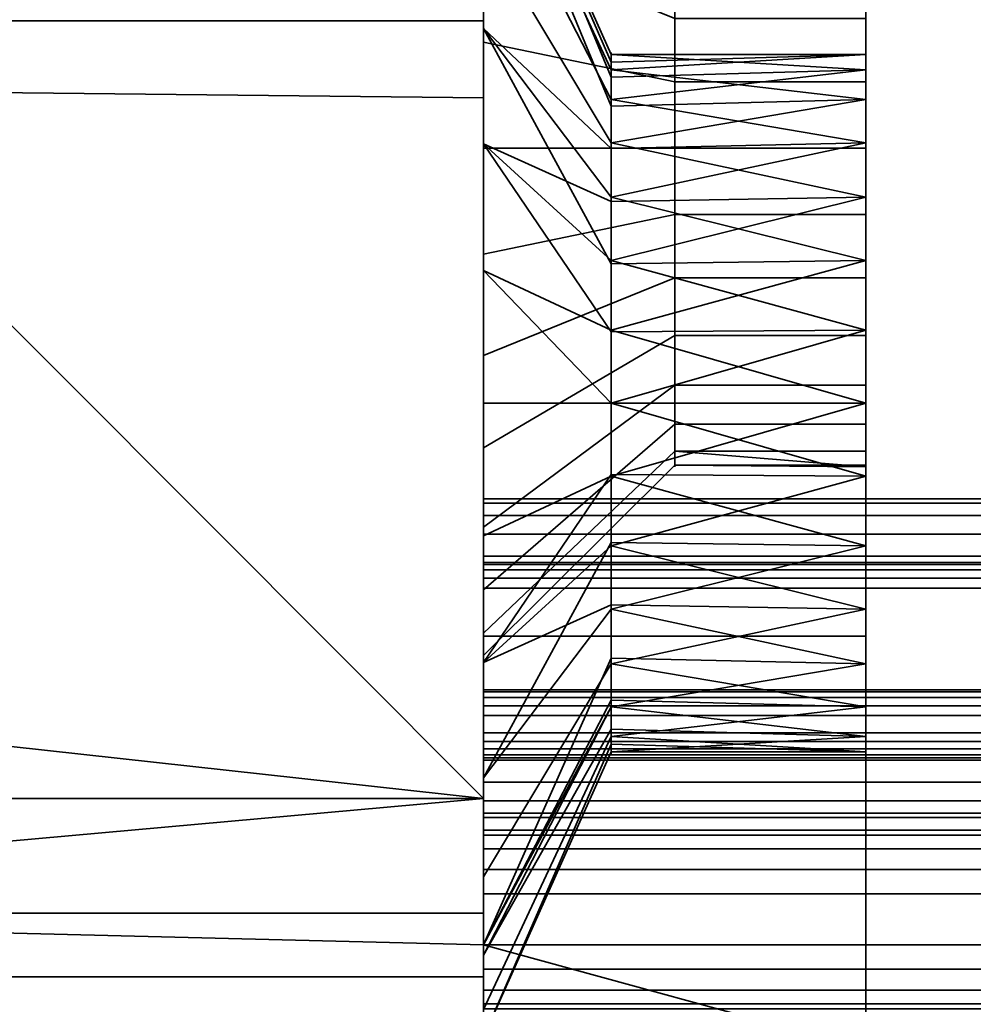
# Model space of a CAD drawing. Header units: millimetres. Extents: x -490 to 6690, y -115 to 152.
# Tile 31 of 256: x -313 to -305, y -22 to -14. Entities that reach past the tile are written whole.
import ezdxf

# ---------------------------------------------------------------- set-up
doc = ezdxf.new("R2010")
doc.units = ezdxf.units.MM
doc.layers.add('151', color=253, linetype='Continuous')

# ---------------------------------------------------------------- blocks, each defined once
blk = doc.blocks.new('UG_SURFACE_036')
at = {"layer": '151', "color": 252, "linetype": 'Continuous', "lineweight": 35}
for points in [[(308.5, -19.25, 8.3), (-309, -19.25, 8.3), (-309, -12.25, 8.3), (308.5, -12.25, 8.3)], [(308.5, -12.25, 9.3), (-309, -12.25, 9.3), (-309, -19.25, 9.3), (308.5, -19.25, 9.3)], [(-309, -19.25, 9.3), (-309, -12.25, 9.3), (-309, -12.25, 8.3), (-309, -19.25, 8.3)], [(308.5, -18.2652, 6.4235), (-309, -18.2652, 6.4235), (-309, -18.25, 6.5), (308.5, -18.25, 6.5)], [(308.5, -18.25, 6.5), (-309, -18.25, 6.5), (-309, -18.25, 6.6), (308.5, -18.25, 6.6)], [(308.5, -18.25, 6.6), (-309, -18.25, 6.6), (-309, -18.2652, 6.6765), (308.5, -18.2652, 6.6765)], [(-309, -18.45, 6.3), (-309, -18.25, 6.5), (-309, -18.2652, 6.4235)], [(-309, -18.45, 6.3), (-309, -18.25, 6.6), (-309, -18.25, 6.5)], [(-309, -18.25, 6.6), (-309, -18.45, 6.8), (-309, -18.3735, 6.7848)], [(-309, -18.25, 6.6), (-309, -19.8, 6.3), (-309, -19.25, 6.8), (-309, -18.45, 6.8)], [(-309, -18.3735, 6.7848), (-309, -18.3086, 6.7414), (-309, -18.2652, 6.6765), (-309, -18.25, 6.6)], [(-309, -18.45, 6.3), (-309, -19.8, 6.3), (-309, -18.25, 6.6)], [(308.5, -18.3086, 6.3586), (-309, -18.3086, 6.3586), (-309, -18.2652, 6.4235), (308.5, -18.2652, 6.4235)], [(308.5, -18.2652, 6.6765), (-309, -18.2652, 6.6765), (-309, -18.3086, 6.7414), (308.5, -18.3086, 6.7414)], [(-309, -18.2652, 6.4235), (-309, -18.3086, 6.3586), (-309, -18.3735, 6.3152), (-309, -18.45, 6.3)], [(308.5, -18.3735, 6.3152), (-309, -18.3735, 6.3152), (-309, -18.3086, 6.3586), (308.5, -18.3086, 6.3586)], [(308.5, -18.3086, 6.7414), (-309, -18.3086, 6.7414), (-309, -18.3735, 6.7848), (308.5, -18.3735, 6.7848)], [(308.5, -18.45, 6.3), (-309, -18.45, 6.3), (-309, -18.3735, 6.3152), (308.5, -18.3735, 6.3152)], [(308.5, -18.3735, 6.7848), (-309, -18.3735, 6.7848), (-309, -18.45, 6.8), (308.5, -18.45, 6.8)], [(308.5, -19.8, 6.3), (-309, -19.8, 6.3), (-309, -18.45, 6.3), (308.5, -18.45, 6.3)], [(308.5, -18.45, 6.8), (-309, -18.45, 6.8), (-309, -19.25, 6.8), (308.5, -19.25, 6.8)], [(308.5, -19.25, 6.8), (-309, -19.25, 6.8), (-309, -19.25, 8.3), (308.5, -19.25, 8.3)], [(308.5, -19.25, 9.3), (-309, -19.25, 9.3), (-309, -19.25, 19.1), (308.5, -19.25, 19.1)], [(308.5, -19.25, 19.1), (-309, -19.25, 19.1), (-309, -19.2652, 19.1765), (308.5, -19.2652, 19.1765)], [(-309, -19.25, 8.3), (-309, -19.25, 6.8), (-309, -19.8, 6.3), (-309, -19.9722, 6.3343)], [(-309, -19.9722, 6.3343), (-309, -20.1182, 6.4318), (-309, -19.25, 8.3)], [(-309, -20.25, 6.75), (-309, -19.25, 9.3), (-309, -19.25, 8.3)], [(-309, -19.25, 19.1), (-309, -19.7822, 19.1392), (-309, -19.7575, 19.203), (-309, -19.7128, 19.2547)], [(-309, -19.25, 19.1), (-309, -19.586, 19.3), (-309, -19.45, 19.3)], [(-309, -19.7128, 19.2547), (-309, -19.6534, 19.2883), (-309, -19.25, 19.1)], [(-309, -19.6534, 19.2883), (-309, -19.586, 19.3), (-309, -19.25, 19.1)], [(-309, -19.25, 19.1), (-309, -19.25, 9.3), (-309, -20.25, 6.75), (-309, -20.25, 16.8)], [(-309, -20.1182, 6.4318), (-309, -20.2157, 6.5778), (-309, -20.25, 6.75), (-309, -19.25, 8.3)], [(-309, -20.25, 16.8), (-309, -19.7822, 19.1392), (-309, -19.25, 19.1)], [(-309, -19.2652, 19.1765), (-309, -19.25, 19.1), (-309, -19.45, 19.3)], [(308.5, -19.2652, 19.1765), (-309, -19.2652, 19.1765), (-309, -19.3086, 19.2414), (308.5, -19.3086, 19.2414)], [(-309, -19.45, 19.3), (-309, -19.3735, 19.2848), (-309, -19.3086, 19.2414), (-309, -19.2652, 19.1765)], [(308.5, -19.3086, 19.2414), (-309, -19.3086, 19.2414), (-309, -19.3735, 19.2848), (308.5, -19.3735, 19.2848)], [(308.5, -19.3735, 19.2848), (-309, -19.3735, 19.2848), (-309, -19.45, 19.3), (308.5, -19.45, 19.3)], [(308.5, -19.45, 19.3), (-309, -19.45, 19.3), (-309, -19.586, 19.3), (308.5, -19.586, 19.3)], [(308.5, -19.586, 19.3), (-309, -19.586, 19.3), (-309, -19.6534, 19.2883), (308.5, -19.6534, 19.2883)], [(308.5, -19.6534, 19.2883), (-309, -19.6534, 19.2883), (-309, -19.7128, 19.2547), (308.5, -19.7128, 19.2547)], [(308.5, -19.7128, 19.2547), (-309, -19.7128, 19.2547), (-309, -19.7575, 19.203), (308.5, -19.7575, 19.203)], [(308.5, -19.7575, 19.203), (-309, -19.7575, 19.203), (-309, -19.7822, 19.1392), (308.5, -19.7822, 19.1392)], [(308.5, -19.7822, 19.1392), (-309, -19.7822, 19.1392), (-309, -20.25, 16.8), (308.5, -20.25, 16.8)], [(308.5, -19.9722, 6.3343), (-309, -19.9722, 6.3343), (-309, -19.8, 6.3), (308.5, -19.8, 6.3)], [(308.5, -20.1182, 6.4318), (-309, -20.1182, 6.4318), (-309, -19.9722, 6.3343), (308.5, -19.9722, 6.3343)], [(308.5, -20.2157, 6.5778), (-309, -20.2157, 6.5778), (-309, -20.1182, 6.4318), (308.5, -20.1182, 6.4318)], [(308.5, -20.25, 6.75), (-309, -20.25, 6.75), (-309, -20.2157, 6.5778), (308.5, -20.2157, 6.5778)], [(308.5, -20.25, 16.8), (-309, -20.25, 16.8), (-309, -20.25, 6.75), (308.5, -20.25, 6.75)]]:
    blk.add_3dface(points, dxfattribs=at)
blk = doc.blocks.new('UG_SURFACE_037')
at = {"layer": '151', "color": 252, "linetype": 'Continuous', "lineweight": 35}
for points in [[(-309, -21.25, 30.5), (-309, -10.25, 30.5), (-309, -11.15, 29.1), (-309, -20.35, 29.1)], [(308.5, -10.25, 30.5), (-309, -10.25, 30.5), (-309, -21.25, 30.5), (308.5, -21.25, 30.5)], [(308.5, -20.35, 29.1), (-309, -20.35, 29.1), (-309, -11.15, 29.1), (308.5, -11.15, 29.1)], [(308.5, -17.7843, 19.5778), (-309, -17.7843, 19.5778), (-309, -17.75, 19.75), (308.5, -17.75, 19.75)], [(308.5, -17.75, 19.75), (-309, -17.75, 19.75), (-309, -17.75, 19.85), (308.5, -17.75, 19.85)], [(308.5, -17.75, 19.85), (-309, -17.75, 19.85), (-309, -17.7843, 20.0222), (308.5, -17.7843, 20.0222)], [(-309, -18.2, 19.3), (-309, -17.75, 19.75), (-309, -17.7843, 19.5778), (-309, -17.8818, 19.4318)], [(-309, -18.2, 19.3), (-309, -17.75, 19.85), (-309, -17.75, 19.75)], [(-309, -17.8818, 20.1682), (-309, -17.7843, 20.0222), (-309, -17.75, 19.85), (-309, -18.2, 19.3)], [(308.5, -17.8818, 19.4318), (-309, -17.8818, 19.4318), (-309, -17.7843, 19.5778), (308.5, -17.7843, 19.5778)], [(308.5, -17.7843, 20.0222), (-309, -17.7843, 20.0222), (-309, -17.8818, 20.1682), (308.5, -17.8818, 20.1682)], [(308.5, -18.0278, 19.3343), (-309, -18.0278, 19.3343), (-309, -17.8818, 19.4318), (308.5, -17.8818, 19.4318)], [(308.5, -17.8818, 20.1682), (-309, -17.8818, 20.1682), (-309, -18.0278, 20.2657), (308.5, -18.0278, 20.2657)], [(-309, -18.2, 19.3), (-309, -18.2, 20.3), (-309, -18.0278, 20.2657), (-309, -17.8818, 20.1682)], [(-309, -17.8818, 19.4318), (-309, -18.0278, 19.3343), (-309, -18.2, 19.3)], [(308.5, -18.2, 19.3), (-309, -18.2, 19.3), (-309, -18.0278, 19.3343), (308.5, -18.0278, 19.3343)], [(308.5, -18.0278, 20.2657), (-309, -18.0278, 20.2657), (-309, -18.2, 20.3), (308.5, -18.2, 20.3)], [(308.5, -20.35, 19.3), (-309, -20.35, 19.3), (-309, -18.2, 19.3), (308.5, -18.2, 19.3)], [(308.5, -18.2, 20.3), (-309, -18.2, 20.3), (-309, -20.35, 20.3), (308.5, -20.35, 20.3)], [(-309, -18.2, 19.3), (-309, -20.35, 19.3), (-309, -20.35, 20.3), (-309, -18.2, 20.3)], [(308.5, -20.3881, 0.8087), (-309, -20.3881, 0.8087), (-309, -20.35, 1), (308.5, -20.35, 1)], [(308.5, -20.35, 1), (-309, -20.35, 1), (-309, -20.35, 19.3), (308.5, -20.35, 19.3)], [(308.5, -20.35, 20.3), (-309, -20.35, 20.3), (-309, -20.35, 29.1), (308.5, -20.35, 29.1)], [(-309, -20.35, 1), (-309, -20.3881, 0.8087), (-309, -20.4964, 0.6464)], [(-309, -20.35, 19.3), (-309, -20.85, 0.5), (-309, -21.25, 0.5)], [(-309, -20.85, 0.5), (-309, -20.35, 19.3), (-309, -20.35, 1)], [(-309, -20.35, 29.1), (-309, -20.35, 20.3), (-309, -21.75, 30)], [(-309, -20.4964, 0.6464), (-309, -20.6587, 0.5381), (-309, -20.85, 0.5), (-309, -20.35, 1)], [(-309, -21.75, 30), (-309, -21.7119, 30.1913), (-309, -21.6036, 30.3536), (-309, -20.35, 29.1)], [(-309, -21.75, 1), (-309, -21.75, 30), (-309, -20.35, 19.3)], [(-309, -20.35, 20.3), (-309, -20.35, 19.3), (-309, -21.75, 30)], [(-309, -20.35, 29.1), (-309, -21.6036, 30.3536), (-309, -21.4413, 30.4619), (-309, -21.25, 30.5)], [(-309, -21.75, 1), (-309, -20.35, 19.3), (-309, -21.25, 0.5)], [(308.5, -20.4964, 0.6464), (-309, -20.4964, 0.6464), (-309, -20.3881, 0.8087), (308.5, -20.3881, 0.8087)], [(308.5, -20.6587, 0.5381), (-309, -20.6587, 0.5381), (-309, -20.4964, 0.6464), (308.5, -20.4964, 0.6464)], [(308.5, -20.85, 0.5), (-309, -20.85, 0.5), (-309, -20.6587, 0.5381), (308.5, -20.6587, 0.5381)], [(308.5, -21.25, 0.5), (-309, -21.25, 0.5), (-309, -20.85, 0.5), (308.5, -20.85, 0.5)], [(308.5, -21.4413, 0.5381), (-309, -21.4413, 0.5381), (-309, -21.25, 0.5), (308.5, -21.25, 0.5)], [(-309, -21.25, 0.5), (-309, -21.4413, 0.5381), (-309, -21.6036, 0.6464), (-309, -21.7119, 0.8087)], [(-309, -21.7119, 0.8087), (-309, -21.75, 1), (-309, -21.25, 0.5)], [(308.5, -21.25, 30.5), (-309, -21.25, 30.5), (-309, -21.4413, 30.4619), (308.5, -21.4413, 30.4619)], [(308.5, -21.6036, 0.6464), (-309, -21.6036, 0.6464), (-309, -21.4413, 0.5381), (308.5, -21.4413, 0.5381)], [(308.5, -21.4413, 30.4619), (-309, -21.4413, 30.4619), (-309, -21.6036, 30.3536), (308.5, -21.6036, 30.3536)], [(308.5, -21.7119, 0.8087), (-309, -21.7119, 0.8087), (-309, -21.6036, 0.6464), (308.5, -21.6036, 0.6464)], [(308.5, -21.6036, 30.3536), (-309, -21.6036, 30.3536), (-309, -21.7119, 30.1913), (308.5, -21.7119, 30.1913)], [(308.5, -21.75, 1), (-309, -21.75, 1), (-309, -21.7119, 0.8087), (308.5, -21.7119, 0.8087)], [(308.5, -21.7119, 30.1913), (-309, -21.7119, 30.1913), (-309, -21.75, 30), (308.5, -21.75, 30)]]:
    blk.add_3dface(points, dxfattribs=at)
blk = doc.blocks.new('UG_SURFACE_042')
at = {"layer": '151', "color": 252, "linetype": 'Continuous', "lineweight": 35}
for points in [[(-309, -14, 1035), (-309, -5, 977), (-309, -12.0274, 1012.5227)], [(-309, -5, 977), (-309, -14.9663, 1007.4322), (-309, -13.2843, 1008.6544)], [(-309, -14.9663, 1007.4322), (-309, -5, 977), (-309, -11.5359, 981.5), (-309, -12.6489, 982.7361)], [(-309, -21.25, 1090), (-309, -5, 1090), (-309, -14, 1065.0001), (-309, -21, 1065.0001)], [(-309, -5, 1090), (-309, -21.25, 1090), (-309, -20.1, 1115), (-309, -14.6043, 1116.4048)], [(-309, -14.6043, 1116.4048), (-309, -9, 1116.5), (-309, -5, 1090)], [(-309, -14, 1035), (-309, -14, 1065.0001), (-309, -5, 1090), (-309, -5, 977)], [(-309, -12.6489, 1192.736), (-309, -14.1684, 1193.4125), (-309, -11.1732, 1201.2388), (-309, -7.9289, 1199.071)], [(-306, -14.4802, 1191.9453), (-306, -13.5305, 1191.5226), (-306, -7.9289, 1199.071), (-306, -11.1732, 1201.2388)], [(-309, -9, 1116.5), (-309, -14.6043, 1116.4048), (-314.5449, -14.5449, 1115.8864)], [(-314.5449, -14.5449, 1141.1136), (-309, -14.6043, 1140.5953), (-309, -9, 1140.4999)], [(-314.5449, -14.5449, 1141.1136), (-309, -9, 1140.4999), (-309, -9, 1116.5), (-314.5449, -14.5449, 1115.8864)], [(-309, -15, 1185.5), (-309, -13.3731, 1185.8459), (-309, -9, 1140.4999), (-309, -14.6043, 1140.5953)], [(-306, -13.9832, 1187.2162), (-306, -15, 1187), (-306, -23, 1154), (-306, -10.5, 1154)], [(-306, -10.5, 1003.9999), (-306, -14.4802, 981.9454), (-306, -13.5305, 981.5226)], [(-306, -15.5198, 981.9454), (-306, -14.4802, 981.9454), (-306, -10.5, 1003.9999), (-306, -23, 1003.9999)], [(-306, -10.5, 1003.9999), (-237, -10.5, 1003.9999), (-237, -23, 1003.9999), (-306, -23, 1003.9999)], [(-237, -10.5, 1154), (-306, -10.5, 1154), (-306, -23, 1154), (-237, -23, 1154)], [(-306, -23, 1005), (-237.4142, -23, 1005), (-237.4142, -10.5, 1005), (-306, -10.5, 1005)], [(-237.4142, -23, 1153), (-306, -23, 1153), (-306, -10.5, 1153), (-237.4142, -10.5, 1153)], [(-306, -10.5, 1005), (-306, -14.3846, 1012.8498), (-306, -14.2651, 1011.7126)], [(-306, -10.5, 1153), (-306, -14.9564, 1013.8401), (-306, -14.3846, 1012.8498)], [(-306, -10.5, 1005), (-306, -14.6184, 1010.625), (-306, -15.3836, 1009.7752)], [(-306, -14.3846, 1012.8498), (-306, -10.5, 1005), (-306, -10.5, 1153)], [(-306, -14.2651, 1011.7126), (-306, -14.6184, 1010.625), (-306, -10.5, 1005)], [(-306, -10.5, 1153), (-306, -23, 1153), (-306, -17, 1014.75), (-306, -15.8815, 1014.5123)], [(-306, -15.8815, 1014.5123), (-306, -14.9564, 1013.8401), (-306, -10.5, 1153)], [(-306, -23, 1005), (-306, -10.5, 1005), (-306, -16.4282, 1009.3101), (-306, -17.5718, 1009.3101)], [(-306, -15.3836, 1009.7752), (-306, -16.4282, 1009.3101), (-306, -10.5, 1005)], [(-309, -15, 1202), (-306, -15, 1202), (-306, -11.1732, 1201.2388), (-309, -11.1732, 1201.2388)], [(-309, -11.1732, 967.7612), (-306, -11.1732, 967.7612), (-306, -15, 967), (-309, -15, 967)], [(-309, -15, 975.5), (-309, -13.3731, 975.8458), (-309, -11.1732, 967.7612), (-309, -15, 967)], [(-309, -15, 1202), (-309, -11.1732, 1201.2388), (-309, -14.1684, 1193.4125)], [(-306, -14.4802, 1191.9453), (-306, -11.1732, 1201.2388), (-306, -15, 1202)], [(-306, -13.9832, 977.2161), (-306, -15, 977), (-306, -15, 967), (-306, -11.1732, 967.7612)], [(-309, -12.0274, 1012.5227), (-307.9982, -14.2651, 1012.2875), (-307.9982, -14.4417, 1012.8312)], [(-309, -12.0274, 1012.5227), (-309, -12.2447, 1010.4549), (-307.9982, -14.3846, 1011.1502), (-307.9982, -14.3248, 1011.7189)], [(-307.9982, -14.3248, 1011.7189), (-307.9982, -14.2651, 1012.2875), (-309, -12.0274, 1012.5227)], [(-307.9982, -14.4417, 1012.8312), (-307.9982, -14.6184, 1013.375), (-309, -12.6699, 1014.5), (-309, -12.0274, 1012.5227)], [(-309, -12.0274, 1012.5227), (-309, -12.6699, 1014.5), (-309, -14, 1035)], [(-309, -12.2447, 1010.4549), (-309, -13.2843, 1008.6544), (-307.9982, -14.9564, 1010.1599), (-307.9982, -14.6705, 1010.655)], [(-307.9982, -14.6705, 1010.655), (-307.9982, -14.3846, 1011.1502), (-309, -12.2447, 1010.4549)], [(-307.5, -13.5305, 981.5226), (-307.5, -14.4802, 981.9454), (-309, -14.1684, 983.4126), (-309, -12.6489, 982.7361)], [(-307.5, -13.5305, 1191.5226), (-307.5, -14.4802, 1191.9453), (-309, -14.1684, 1193.4125), (-309, -12.6489, 1192.736)], [(-309, -12.6489, 982.7361), (-309, -14.1684, 983.4126), (-309, -17, 1007), (-309, -14.9663, 1007.4322)], [(-309, -14.0611, 1016.0451), (-309, -12.6699, 1014.5), (-307.9982, -14.6184, 1013.375), (-307.9982, -15.001, 1013.7999)], [(-309, -14, 1035), (-309, -12.6699, 1014.5), (-309, -14.0611, 1016.0451)], [(-307.9982, -15.4189, 1009.8238), (-307.9982, -14.9564, 1010.1599), (-309, -13.2843, 1008.6544), (-309, -14.9663, 1007.4322)], [(-307.5, -15, 977), (-307.5, -13.9832, 977.2161), (-309, -13.3731, 975.8458), (-309, -15, 975.5)], [(-307.5, -15, 1187), (-307.5, -13.9832, 1187.2162), (-309, -13.3731, 1185.8459), (-309, -15, 1185.5)], [(-307.5, -13.5305, 981.5226), (-306, -13.5305, 981.5226), (-306, -14.4802, 981.9454), (-307.5, -14.4802, 981.9454)], [(-307.5, -13.5305, 1191.5226), (-306, -13.5305, 1191.5226), (-306, -14.4802, 1191.9453), (-307.5, -14.4802, 1191.9453)], [(-309, -14, 1035), (-329, -14, 1035), (-329, -14, 1065.0001), (-309, -14, 1065.0001)], [(-309, -21, 1035), (-329, -21, 1035), (-329, -14, 1035), (-309, -14, 1035)], [(-309, -14, 1065.0001), (-329, -14, 1065.0001), (-329, -21, 1065.0001), (-309, -21, 1065.0001)], [(-309, -14.0611, 1016.0451), (-309, -15.9604, 1016.8908), (-309, -14, 1035)], [(-309, -15.9604, 1016.8908), (-309, -18.0396, 1016.8908), (-309, -21, 1035), (-309, -14, 1035)], [(-307.5, -15, 977), (-306, -15, 977), (-306, -13.9832, 977.2161), (-307.5, -13.9832, 977.2161)], [(-307.5, -15, 1187), (-306, -15, 1187), (-306, -13.9832, 1187.2162), (-307.5, -13.9832, 1187.2162)], [(-309, -14.0611, 1016.0451), (-307.9982, -15.3836, 1014.2248), (-307.9982, -15.9059, 1014.4573)], [(-307.9982, -15.001, 1013.7999), (-307.9982, -15.3836, 1014.2248), (-309, -14.0611, 1016.0451)], [(-307.9982, -15.9059, 1014.4573), (-307.9982, -16.4282, 1014.6899), (-309, -15.9604, 1016.8908), (-309, -14.0611, 1016.0451)], [(-307.5, -14.4802, 981.9454), (-307.5, -15.5198, 981.9454), (-309, -15.8316, 983.4126), (-309, -14.1684, 983.4126)], [(-307.5, -14.4802, 1191.9453), (-307.5, -15.5198, 1191.9453), (-309, -15.8316, 1193.4125), (-309, -14.1684, 1193.4125)], [(-309, -19.0337, 1007.4322), (-309, -17, 1007), (-309, -14.1684, 983.4126), (-309, -15.8316, 983.4126)], [(-309, -14.1684, 1193.4125), (-309, -15.8316, 1193.4125), (-309, -18.8268, 1201.2388), (-309, -15, 1202)], [(-306, -14.3846, 1012.8498), (-307.9982, -14.4417, 1012.8312), (-307.9982, -14.2651, 1012.2875)], [(-307.9982, -14.2651, 1012.2875), (-306, -14.2651, 1011.7126), (-306, -14.3846, 1012.8498)], [(-306, -14.6184, 1010.625), (-306, -14.2651, 1011.7126), (-307.9982, -14.3846, 1011.1502)], [(-306, -14.2651, 1011.7126), (-307.9982, -14.3248, 1011.7189), (-307.9982, -14.3846, 1011.1502)], [(-307.9982, -14.2651, 1012.2875), (-307.9982, -14.3248, 1011.7189), (-306, -14.2651, 1011.7126)], [(-307.9982, -14.6184, 1013.375), (-306, -14.3846, 1012.8498), (-306, -14.9564, 1013.8401)], [(-307.9982, -14.3846, 1011.1502), (-307.9982, -14.6705, 1010.655), (-306, -14.6184, 1010.625)], [(-307.9982, -14.6184, 1013.375), (-307.9982, -14.4417, 1012.8312), (-306, -14.3846, 1012.8498)], [(-307.5, -14.4802, 981.9454), (-306, -14.4802, 981.9454), (-306, -15.5198, 981.9454), (-307.5, -15.5198, 981.9454)], [(-307.5, -14.4802, 1191.9453), (-306, -14.4802, 1191.9453), (-306, -15.5198, 1191.9453), (-307.5, -15.5198, 1191.9453)], [(-306, -15, 1202), (-306, -18.8268, 1201.2388), (-306, -15.5198, 1191.9453), (-306, -14.4802, 1191.9453)], [(-319, -19, 1115.3934), (-314.5449, -14.5449, 1115.8864), (-309, -20.1, 1115)], [(-309, -20.1, 1142), (-314.5449, -14.5449, 1141.1136), (-319, -19, 1141.6066)], [(-314.5449, -14.5449, 1115.8864), (-309, -14.6043, 1116.4048), (-309, -20.1, 1115)], [(-309, -20.1, 1142), (-309, -14.6043, 1140.5953), (-314.5449, -14.5449, 1141.1136)], [(-309, -15, 1185.5), (-309, -14.6043, 1140.5953), (-309, -20.1, 1142)], [(-306, -14.9564, 1013.8401), (-307.9982, -15.001, 1013.7999), (-307.9982, -14.6184, 1013.375)], [(-306, -14.6184, 1010.625), (-307.9982, -14.6705, 1010.655), (-307.9982, -14.9564, 1010.1599)], [(-307.9982, -14.9564, 1010.1599), (-306, -15.3836, 1009.7752), (-306, -14.6184, 1010.625)], [(-309, -14.9663, 1007.4322), (-307.9982, -15.8815, 1009.4877), (-307.9982, -15.4189, 1009.8238)], [(-309, -14.9663, 1007.4322), (-309, -17, 1007), (-307.9982, -17, 1009.25), (-307.9982, -16.4407, 1009.3689)], [(-307.9982, -16.4407, 1009.3689), (-307.9982, -15.8815, 1009.4877), (-309, -14.9663, 1007.4322)], [(-306, -14.9564, 1013.8401), (-306, -15.8815, 1014.5123), (-307.9982, -15.3836, 1014.2248)], [(-307.9982, -14.9564, 1010.1599), (-307.9982, -15.4189, 1009.8238), (-306, -15.3836, 1009.7752)], [(-307.9982, -15.3836, 1014.2248), (-307.9982, -15.001, 1013.7999), (-306, -14.9564, 1013.8401)], [(-307.5, -16.0168, 977.2161), (-307.5, -15, 977), (-309, -15, 975.5), (-309, -16.6269, 975.8458)], [(-309, -18.8268, 1201.2388), (-306, -18.8268, 1201.2388), (-306, -15, 1202), (-309, -15, 1202)], [(-309, -15, 967), (-306, -15, 967), (-306, -18.8268, 967.7612), (-309, -18.8268, 967.7612)], [(-307.5, -16.0168, 1187.2162), (-307.5, -15, 1187), (-309, -15, 1185.5), (-309, -16.6269, 1185.8459)], [(-309, -15, 967), (-309, -18.8268, 967.7612), (-309, -16.6269, 975.8458), (-309, -15, 975.5)], [(-309, -20.1, 1142), (-309, -21.25, 1142), (-309, -16.6269, 1185.8459), (-309, -15, 1185.5)], [(-307.5, -16.0168, 977.2161), (-306, -16.0168, 977.2161), (-306, -15, 977), (-307.5, -15, 977)], [(-307.5, -16.0168, 1187.2162), (-306, -16.0168, 1187.2162), (-306, -15, 1187), (-307.5, -15, 1187)], [(-306, -15, 1187), (-306, -23.3827, 1153.9239), (-306, -23, 1154)], [(-306, -15, 1187), (-306, -23.9239, 1153.3827), (-306, -23.7071, 1153.7071)], [(-306, -23.7071, 1153.7071), (-306, -23.3827, 1153.9239), (-306, -15, 1187)], [(-306, -18.8268, 967.7612), (-306, -15, 967), (-306, -15, 977), (-306, -16.0168, 977.2161)], [(-306, -23.9239, 1153.3827), (-306, -15, 1187), (-306, -16.0168, 1187.2162)], [(-306, -15.8815, 1014.5123), (-307.9982, -15.9059, 1014.4573), (-307.9982, -15.3836, 1014.2248)], [(-306, -15.3836, 1009.7752), (-307.9982, -15.4189, 1009.8238), (-307.9982, -15.8815, 1009.4877)], [(-307.9982, -15.8815, 1009.4877), (-306, -16.4282, 1009.3101), (-306, -15.3836, 1009.7752)], [(-307.5, -15.5198, 981.9454), (-307.5, -16.4695, 981.5226), (-309, -17.3511, 982.7361), (-309, -15.8316, 983.4126)], [(-307.5, -15.5198, 1191.9453), (-307.5, -16.4695, 1191.5226), (-309, -17.3511, 1192.736), (-309, -15.8316, 1193.4125)], [(-307.5, -15.5198, 981.9454), (-306, -15.5198, 981.9454), (-306, -16.4695, 981.5226), (-307.5, -16.4695, 981.5226)], [(-307.5, -15.5198, 1191.9453), (-306, -15.5198, 1191.9453), (-306, -16.4695, 1191.5226), (-307.5, -16.4695, 1191.5226)], [(-306, -16.4695, 981.5226), (-306, -15.5198, 981.9454), (-306, -23, 1003.9999), (-306, -23.3827, 1004.0761)], [(-306, -18.8268, 1201.2388), (-306, -22.0711, 1199.071), (-306, -16.4695, 1191.5226), (-306, -15.5198, 1191.9453)], [(-309, -19.0337, 1007.4322), (-309, -15.8316, 983.4126), (-309, -17.3511, 982.7361)], [(-309, -15.8316, 1193.4125), (-309, -17.3511, 1192.736), (-309, -21.25, 1199.6197), (-309, -18.8268, 1201.2388)], [(-307.9982, -16.4282, 1014.6899), (-306, -15.8815, 1014.5123), (-306, -17, 1014.75)], [(-307.9982, -15.8815, 1009.4877), (-307.9982, -16.4407, 1009.3689), (-306, -16.4282, 1009.3101)], [(-307.9982, -16.4282, 1014.6899), (-307.9982, -15.9059, 1014.4573), (-306, -15.8815, 1014.5123)], [(-309, -15.9604, 1016.8908), (-307.9982, -16.4282, 1014.6899), (-307.9982, -17, 1014.6899)], [(-307.9982, -17, 1014.6899), (-307.9982, -17.5718, 1014.6899), (-309, -18.0396, 1016.8908), (-309, -15.9604, 1016.8908)], [(-307.5, -16.8579, 977.8272), (-307.5, -16.0168, 977.2161), (-309, -16.6269, 975.8458), (-309, -17.9726, 976.8234)], [(-307.5, -16.8579, 1187.8272), (-307.5, -16.0168, 1187.2162), (-309, -16.6269, 1185.8459), (-309, -17.9726, 1186.8235)], [(-307.5, -16.8579, 977.8272), (-306, -16.8579, 977.8272), (-306, -16.0168, 977.2161), (-307.5, -16.0168, 977.2161)], [(-307.5, -16.8579, 1187.8272), (-306, -16.8579, 1187.8272), (-306, -16.0168, 1187.2162), (-307.5, -16.0168, 1187.2162)], [(-306, -16.0168, 977.2161), (-306, -16.8579, 977.8272), (-306, -24.2388, 973.1731), (-306, -22.0711, 969.9289)], [(-306, -22.0711, 969.9289), (-306, -18.8268, 967.7612), (-306, -16.0168, 977.2161)], [(-306, -16.0168, 1187.2162), (-306, -16.8579, 1187.8272), (-306, -23.9239, 1153.3827)], [(-306, -17, 1014.75), (-307.9982, -17, 1014.6899), (-307.9982, -16.4282, 1014.6899)], [(-306, -17.5718, 1009.3101), (-306, -16.4282, 1009.3101), (-307.9982, -17, 1009.25)], [(-306, -16.4282, 1009.3101), (-307.9982, -16.4407, 1009.3689), (-307.9982, -17, 1009.25)], [(-307.5, -16.4695, 981.5226), (-307.5, -17.1651, 980.75), (-309, -18.4641, 981.5), (-309, -17.3511, 982.7361)], [(-307.5, -16.4695, 1191.5226), (-307.5, -17.1651, 1190.75), (-309, -18.4641, 1191.4999), (-309, -17.3511, 1192.736)], [(-307.5, -16.4695, 981.5226), (-306, -16.4695, 981.5226), (-306, -17.1651, 980.75), (-307.5, -17.1651, 980.75)], [(-307.5, -16.4695, 1191.5226), (-306, -16.4695, 1191.5226), (-306, -17.1651, 1190.75), (-307.5, -17.1651, 1190.75)], [(-306, -16.4695, 981.5226), (-306, -23.3827, 1004.0761), (-306, -23.7071, 1004.2928)], [(-306, -23.9239, 1004.6173), (-306, -17.1651, 980.75), (-306, -16.4695, 981.5226)], [(-306, -17.1651, 1190.75), (-306, -16.4695, 1191.5226), (-306, -22.0711, 1199.071), (-306, -24.2388, 1195.8269)], [(-306, -23.7071, 1004.2928), (-306, -23.9239, 1004.6173), (-306, -16.4695, 981.5226)], [(-309, -18.8268, 967.7612), (-309, -21.25, 969.3803), (-309, -17.9726, 976.8234), (-309, -16.6269, 975.8458)], [(-309, -21.25, 1142), (-309, -17.9726, 1186.8235), (-309, -16.6269, 1185.8459)], [(-307.5, -17.3776, 978.7275), (-307.5, -16.8579, 977.8272), (-309, -17.9726, 976.8234), (-309, -18.8042, 978.2639)], [(-307.5, -17.3776, 1188.7275), (-307.5, -16.8579, 1187.8272), (-309, -17.9726, 1186.8235), (-309, -18.8042, 1188.2639)], [(-307.5, -17.3776, 978.7275), (-306, -17.3776, 978.7275), (-306, -16.8579, 977.8272), (-307.5, -16.8579, 977.8272)], [(-307.5, -17.3776, 1188.7275), (-306, -17.3776, 1188.7275), (-306, -16.8579, 1187.8272), (-307.5, -16.8579, 1187.8272)], [(-306, -23.9239, 1153.3827), (-306, -16.8579, 1187.8272), (-306, -17.3776, 1188.7275)], [(-306, -25, 977), (-306, -24.2388, 973.1731), (-306, -16.8579, 977.8272), (-306, -17.3776, 978.7275)], [(-307.9982, -17.5593, 1009.3689), (-307.9982, -17, 1009.25), (-309, -17, 1007), (-309, -19.0337, 1007.4322)], [(-306, -17, 1014.75), (-306, -18.1185, 1014.5123), (-307.9982, -17.5718, 1014.6899)], [(-307.9982, -17.5718, 1014.6899), (-307.9982, -17, 1014.6899), (-306, -17, 1014.75)], [(-307.9982, -17, 1009.25), (-307.9982, -17.5593, 1009.3689), (-306, -17.5718, 1009.3101)], [(-306, -18.1185, 1014.5123), (-306, -17, 1014.75), (-306, -23, 1153)], [(-307.5, -17.1651, 980.75), (-307.5, -17.4863, 979.7613), (-309, -18.9781, 979.9181), (-309, -18.4641, 981.5)], [(-307.5, -17.1651, 1190.75), (-307.5, -17.4863, 1189.7613), (-309, -18.9781, 1189.9182), (-309, -18.4641, 1191.4999)], [(-307.5, -17.1651, 980.75), (-306, -17.1651, 980.75), (-306, -17.4863, 979.7613), (-307.5, -17.4863, 979.7613)], [(-307.5, -17.1651, 1190.75), (-306, -17.1651, 1190.75), (-306, -17.4863, 1189.7613), (-307.5, -17.4863, 1189.7613)], [(-306, -25, 977), (-306, -17.4863, 979.7613), (-306, -17.1651, 980.75), (-306, -23.9239, 1004.6173)], [(-306, -17.4863, 1189.7613), (-306, -17.1651, 1190.75), (-306, -24.2388, 1195.8269), (-306, -25, 1192)], [(-309, -17.3511, 982.7361), (-309, -18.4641, 981.5), (-309, -19.0337, 1007.4322)], [(-309, -21.25, 1199.6197), (-309, -17.3511, 1192.736), (-309, -18.4641, 1191.4999)], [(-307.5, -17.4863, 979.7613), (-307.5, -17.3776, 978.7275), (-309, -18.8042, 978.2639), (-309, -18.9781, 979.9181)], [(-307.5, -17.4863, 1189.7613), (-307.5, -17.3776, 1188.7275), (-309, -18.8042, 1188.2639), (-309, -18.9781, 1189.9182)], [(-307.5, -17.3776, 978.7275), (-307.5, -17.4863, 979.7613), (-306, -17.5, 979.5)], [(-306, -17.5, 979.5), (-306, -17.3776, 978.7275), (-307.5, -17.3776, 978.7275)], [(-307.5, -17.3776, 1188.7275), (-307.5, -17.4863, 1189.7613), (-306, -17.5, 1189.5)], [(-306, -17.5, 1189.5), (-306, -17.3776, 1188.7275), (-307.5, -17.3776, 1188.7275)], [(-306, -17.3776, 1188.7275), (-306, -25, 1192), (-306, -24, 1153), (-306, -23.9239, 1153.3827)], [(-306, -25, 1192), (-306, -17.3776, 1188.7275), (-306, -17.5, 1189.5)], [(-306, -25, 977), (-306, -17.3776, 978.7275), (-306, -17.5, 979.5)], [(-307.5, -17.4863, 979.7613), (-306, -17.4863, 979.7613), (-306, -17.5, 979.5)], [(-307.5, -17.4863, 1189.7613), (-306, -17.4863, 1189.7613), (-306, -17.5, 1189.5)], [(-306, -17.5, 1189.5), (-306, -17.4863, 1189.7613), (-306, -25, 1192)], [(-306, -17.5, 979.5), (-306, -17.4863, 979.7613), (-306, -25, 977)], [(-309, -19.0337, 1007.4322), (-307.9982, -18.1185, 1009.4877), (-307.9982, -17.5593, 1009.3689)], [(-309, -19.9389, 1016.0451), (-309, -18.0396, 1016.8908), (-307.9982, -17.5718, 1014.6899), (-307.9982, -18.0941, 1014.4573)], [(-306, -17.5718, 1009.3101), (-307.9982, -17.5593, 1009.3689), (-307.9982, -18.1185, 1009.4877)], [(-306, -18.6164, 1009.7752), (-306, -17.5718, 1009.3101), (-307.9982, -18.1185, 1009.4877)], [(-306, -18.1185, 1014.5123), (-307.9982, -18.0941, 1014.4573), (-307.9982, -17.5718, 1014.6899)], [(-306, -23, 1005), (-306, -17.5718, 1009.3101), (-306, -18.6164, 1009.7752)], [(-309, -18.8042, 978.2639), (-309, -17.9726, 976.8234), (-309, -21.25, 969.3803)], [(-309, -21.25, 1142), (-309, -18.8042, 1188.2639), (-309, -17.9726, 1186.8235)], [(-309, -21, 1035), (-309, -18.0396, 1016.8908), (-309, -19.9389, 1016.0451)], [(-307.9982, -18.0941, 1014.4573), (-307.9982, -18.6164, 1014.2248), (-309, -19.9389, 1016.0451)], [(-307.9982, -18.5811, 1009.8238), (-307.9982, -18.1185, 1009.4877), (-309, -19.0337, 1007.4322)], [(-307.9982, -18.6164, 1014.2248), (-307.9982, -18.0941, 1014.4573), (-306, -18.1185, 1014.5123)], [(-307.9982, -18.6164, 1014.2248), (-306, -18.1185, 1014.5123), (-306, -19.0436, 1013.8401)], [(-307.9982, -18.1185, 1009.4877), (-307.9982, -18.5811, 1009.8238), (-306, -18.6164, 1009.7752)], [(-306, -23, 1153), (-306, -19.0436, 1013.8401), (-306, -18.1185, 1014.5123)], [(-309, -19.0337, 1007.4322), (-309, -18.4641, 981.5), (-309, -18.9781, 979.9181)], [(-309, -18.4641, 1191.4999), (-309, -18.9781, 1189.9182), (-309, -21.25, 1199.6197)], [(-309, -19.0337, 1007.4322), (-309, -20.7157, 1008.6544), (-307.9982, -19.0436, 1010.1599), (-307.9982, -18.5811, 1009.8238)], [(-306, -18.6164, 1009.7752), (-307.9982, -18.5811, 1009.8238), (-307.9982, -19.0436, 1010.1599)], [(-309, -21.25, 1014.589), (-309, -19.9389, 1016.0451), (-307.9982, -18.6164, 1014.2248), (-307.9982, -18.999, 1013.7999)], [(-306, -19.3816, 1010.625), (-306, -18.6164, 1009.7752), (-307.9982, -19.0436, 1010.1599)], [(-306, -19.0436, 1013.8401), (-307.9982, -18.999, 1013.7999), (-307.9982, -18.6164, 1014.2248)], [(-306, -18.6164, 1009.7752), (-306, -19.3816, 1010.625), (-306, -23, 1005)], [(-309, -21.25, 969.3803), (-309, -18.9781, 979.9181), (-309, -18.8042, 978.2639)], [(-309, -18.9781, 1189.9182), (-309, -18.8042, 1188.2639), (-309, -21.25, 1142), (-309, -21.25, 1199.6197)], [(-306, -22.0711, 1199.071), (-306, -18.8268, 1201.2388), (-309, -18.8268, 1201.2388), (-309, -21.25, 1199.6197)], [(-309, -21.25, 969.3803), (-309, -18.8268, 967.7612), (-306, -18.8268, 967.7612), (-306, -22.0711, 969.9289)], [(-309, -20.1, 1115), (-319, -20.1, 1115), (-319, -19, 1115.3934)], [(-319, -19, 1141.6066), (-319, -20.1, 1142), (-309, -20.1, 1142)], [(-309, -18.9781, 979.9181), (-309, -21.25, 969.3803), (-309, -19.0337, 1007.4322)], [(-307.9982, -18.999, 1013.7999), (-307.9982, -19.3816, 1013.375), (-309, -21.25, 1014.589)], [(-307.9982, -19.3816, 1013.375), (-307.9982, -18.999, 1013.7999), (-306, -19.0436, 1013.8401)], [(-309, -20.7157, 1008.6544), (-309, -19.0337, 1007.4322), (-309, -21.25, 969.3803)], [(-307.9982, -19.3295, 1010.655), (-307.9982, -19.0436, 1010.1599), (-309, -20.7157, 1008.6544), (-309, -21.25, 1009.5798)], [(-306, -19.0436, 1013.8401), (-306, -19.6154, 1012.8498), (-307.9982, -19.3816, 1013.375)], [(-307.9982, -19.0436, 1010.1599), (-307.9982, -19.3295, 1010.655), (-306, -19.3816, 1010.625)], [(-306, -19.6154, 1012.8498), (-306, -19.0436, 1013.8401), (-306, -23, 1153)], [(-309, -21.25, 1009.5798), (-309, -21.7553, 1010.4549), (-307.9982, -19.6154, 1011.1502), (-307.9982, -19.3295, 1010.655)], [(-309, -21.3301, 1014.5), (-307.9982, -19.3816, 1013.375), (-307.9982, -19.5583, 1012.8312)], [(-307.9982, -19.3816, 1013.375), (-309, -21.3301, 1014.5), (-309, -21.25, 1014.589)], [(-306, -19.3816, 1010.625), (-307.9982, -19.3295, 1010.655), (-307.9982, -19.6154, 1011.1502)], [(-307.9982, -19.6154, 1011.1502), (-306, -19.7349, 1011.7126), (-306, -19.3816, 1010.625)], [(-306, -19.6154, 1012.8498), (-307.9982, -19.5583, 1012.8312), (-307.9982, -19.3816, 1013.375)], [(-306, -23, 1005), (-306, -19.3816, 1010.625), (-306, -19.7349, 1011.7126)], [(-307.9982, -19.5583, 1012.8312), (-307.9982, -19.7349, 1012.2875), (-309, -21.9726, 1012.5227), (-309, -21.3301, 1014.5)], [(-307.9982, -19.6752, 1011.7189), (-307.9982, -19.6154, 1011.1502), (-309, -21.7553, 1010.4549), (-309, -21.9726, 1012.5227)], [(-307.9982, -19.7349, 1012.2875), (-307.9982, -19.5583, 1012.8312), (-306, -19.6154, 1012.8498)], [(-306, -19.6154, 1012.8498), (-306, -19.7349, 1011.7126), (-307.9982, -19.7349, 1012.2875)], [(-307.9982, -19.6154, 1011.1502), (-307.9982, -19.6752, 1011.7189), (-306, -19.7349, 1011.7126)], [(-306, -19.7349, 1011.7126), (-306, -19.6154, 1012.8498), (-306, -23, 1153), (-306, -23, 1005)], [(-309, -21.9726, 1012.5227), (-307.9982, -19.7349, 1012.2875), (-307.9982, -19.6752, 1011.7189)], [(-306, -19.7349, 1011.7126), (-307.9982, -19.6752, 1011.7189), (-307.9982, -19.7349, 1012.2875)], [(-309, -19.9389, 1016.0451), (-309, -21.25, 1014.589), (-309, -21, 1035)], [(-319, -21, 1115), (-319, -20.1, 1115), (-309, -20.1, 1115), (-309, -21.25, 1115)], [(-309, -21.25, 1142), (-309, -20.1, 1142), (-319, -20.1, 1142), (-319, -21, 1142)], [(-309, -21.25, 1090), (-309, -21.25, 1115), (-309, -20.1, 1115)], [(-309, -21.25, 969.3803), (-309, -21.25, 1009.5798), (-309, -20.7157, 1008.6544)], [(-309, -21, 1065.0001), (-329, -21, 1065.0001), (-329, -21, 1035), (-309, -21, 1035)], [(-309, -21.25, 1115), (-309, -21.5, 1115), (-318.5, -21.5, 1115), (-319, -21, 1115)], [(-319, -21, 1142), (-318.5, -21.5, 1142), (-309, -21.5, 1142), (-309, -21.25, 1142)], [(-309, -21.25, 1014.589), (-309, -21.25, 1090), (-309, -21, 1065.0001), (-309, -21, 1035)], [(-309, -21.25, 1199.6197), (-309, -22.0711, 1199.071), (-306, -22.0711, 1199.071)], [(-306, -22.0711, 969.9289), (-309, -22.0711, 969.9289), (-309, -21.25, 969.3803)], [(-309, -21.25, 969.3803), (-309, -22.0711, 969.9289), (-309, -24.2388, 973.1731), (-309, -25, 977)], [(-309, -25, 1090), (-309, -21.25, 1090), (-309, -21.25, 1014.589), (-309, -21.3301, 1014.5)], [(-309, -21.25, 1199.6197), (-309, -21.25, 1142), (-309, -21.5, 1142), (-309, -25, 1192)], [(-309, -25, 1192), (-309, -24.2388, 1195.8269), (-309, -22.0711, 1199.071), (-309, -21.25, 1199.6197)], [(-309, -21.5, 1115), (-309, -21.25, 1115), (-309, -21.25, 1090), (-309, -25, 1090)], [(-309, -25, 977), (-309, -21.7553, 1010.4549), (-309, -21.25, 1009.5798), (-309, -21.25, 969.3803)], [(-309, -25, 1090), (-309, -21.3301, 1014.5), (-309, -21.9726, 1012.5227)], [(-318.5, -21.5, 1142), (-318.5, -21.5, 1115), (-309, -21.5, 1115), (-309, -21.5, 1142)], [(-309, -21.5, 1142), (-309, -21.5, 1115), (-309, -25, 1090), (-309, -25, 1192)]]:
    blk.add_3dface(points, dxfattribs=at)
blk = doc.blocks.new('UG_SURFACE_051')
at = {"layer": '151', "color": 7, "linetype": 'Continuous', "lineweight": 35}
for points in [[(-309, -26, 2017), (309, -26, 2017), (309, 0, 2017), (-309, 0, 2017)], [(-309, 0, 2017), (-309, -9, 1140.4999), (-309, -14.6043, 1140.5953), (-309, -20.1, 1142)], [(-309, 0, 2), (-309, -14, 1035), (-309, -14, 1065.0001), (-309, -9, 1116.5)], [(-309, -20.1, 1142), (-309, -21.5, 1142), (-309, -26, 2017), (-309, 0, 2017)], [(-309, 0, 2), (-309, -21, 1035), (-309, -14, 1035)], [(-309, -9, 30.5), (-309, -21, 1035), (-309, 0, 2)], [(-309, -9, 1116.5), (-309, -14.6043, 1116.4048), (-314.5449, -14.5449, 1115.8864)], [(-314.5449, -14.5449, 1141.1136), (-309, -9, 1140.4999), (-309, -9, 1116.5), (-314.5449, -14.5449, 1115.8864)], [(-314.5449, -14.5449, 1141.1136), (-309, -14.6043, 1140.5953), (-309, -9, 1140.4999)], [(-309, -22.5, 30.5), (-309, -9, 30.5), (309, -9, 30.5), (309, -22.5, 30.5)], [(-309, -21, 1035), (-309, -9, 30.5), (-309, -22.5, 30.5)], [(-309, -20.1, 1115), (-309, -14.6043, 1116.4048), (-309, -9, 1116.5), (-309, -14, 1065.0001)], [(-309, -21, 1035), (-329, -21, 1035), (-329, -14, 1035), (-309, -14, 1035)], [(-309, -14, 1035), (-329, -14, 1035), (-329, -14, 1065.0001), (-309, -14, 1065.0001)], [(-309, -14, 1065.0001), (-329, -14, 1065.0001), (-329, -21, 1065.0001), (-309, -21, 1065.0001)], [(-309, -14, 1065.0001), (-309, -21, 1065.0001), (-309, -21.5, 1115), (-309, -20.1, 1115)], [(-319, -19, 1115.3934), (-314.5449, -14.5449, 1115.8864), (-309, -20.1, 1115)], [(-309, -20.1, 1142), (-314.5449, -14.5449, 1141.1136), (-319, -19, 1141.6066)], [(-314.5449, -14.5449, 1115.8864), (-309, -14.6043, 1116.4048), (-309, -20.1, 1115)], [(-309, -20.1, 1142), (-309, -14.6043, 1140.5953), (-314.5449, -14.5449, 1141.1136)], [(-309, -20.1, 1115), (-319, -20.1, 1115), (-319, -19, 1115.3934)], [(-319, -19, 1141.6066), (-319, -20.1, 1142), (-309, -20.1, 1142)], [(-319, -20.1, 1115), (-309, -20.1, 1115), (-309, -21.5, 1115), (-318.5, -21.5, 1115)], [(-309, -20.1, 1142), (-319, -20.1, 1142), (-319, -21, 1142)], [(-319, -21, 1142), (-318.5, -21.5, 1142), (-309, -21.5, 1142), (-309, -20.1, 1142)], [(-309, -21, 1065.0001), (-329, -21, 1065.0001), (-329, -21, 1035), (-309, -21, 1035)], [(-309, -22.5, 30.5), (-309, -21.5, 1115), (-309, -21, 1065.0001), (-309, -21, 1035)], [(-318.5, -21.5, 1142), (-318.5, -21.5, 1115), (-309, -21.5, 1115), (-309, -21.5, 1142)], [(-309, -26, 2017), (-309, -21.5, 1142), (-309, -21.5, 1115)], [(-309, -21.5, 1115), (-309, -22.5, 30.5), (-309, -26), (-309, -26, 2017)]]:
    blk.add_3dface(points, dxfattribs=at)
blk = doc.blocks.new('UG_SURFACE_085')
at = {"layer": '151', "color": 41, "linetype": 'Continuous', "lineweight": 35}
for points in [[(388.25, -25, 2095.7501), (388.25, -10, 2095.7501), (-388.25, -10, 2095.7501), (-388.25, -25, 2095.7501)], [(318.25, -10, 2025.7499), (318.25, -25, 2025.7499), (-318.25, -25, 2025.7499), (-318.25, -10, 2025.7499)]]:
    blk.add_3dface(points, dxfattribs=at)
blk = doc.blocks.new('UG_SURFACE_086')
at = {"layer": '151', "color": 14, "linetype": 'Continuous', "lineweight": 35}
for points in [[(393.25, -22, 2100.75), (393.25, -6.25, 2100.75), (-393.25, -6.25, 2100.75), (-393.25, -22, 2100.75)], [(-388.25, -6.25, 2095.7501), (388.25, -6.25, 2095.7501), (388.25, -25, 2095.7501), (-388.25, -25, 2095.7501)]]:
    blk.add_3dface(points, dxfattribs=at)
blk = doc.blocks.new('UG_SURFACE_087')
at = {"layer": '151', "color": 14, "linetype": 'Continuous', "lineweight": 35}
for points in [[(313.25, 16.25, 2020.75), (313.25, -22, 2020.75), (-313.25, -22, 2020.75), (-313.25, 16.25, 2020.75)], [(318.25, -25, 2025.7499), (318.25, -10, 2025.7499), (-318.25, -10, 2025.7499), (-318.25, -25, 2025.7499)]]:
    blk.add_3dface(points, dxfattribs=at)
blk = doc.blocks.new('UG_SURFACE_088')
at = {"layer": '151', "color": 7, "linetype": 'Continuous', "lineweight": 35}
for points in [[(-313.25, 16, 2020.75), (-313.25, -22, 2020.75), (313.25, -22, 2020.75), (313.25, 16, 2020.75)], [(313, 16, 2020.4999), (313, -22, 2020.4999), (-313, -22, 2020.4999), (-313, 16, 2020.4999)], [(393.5, -22, 2101.0001), (393.5, -6.25, 2101.0001), (-393.5, -6.25, 2101.0001), (-393.5, -22, 2101.0001)], [(-393.25, -22, 2100.75), (-393.25, -6.25, 2100.75), (393.25, -6.25, 2100.75), (393.25, -22, 2100.75)]]:
    blk.add_3dface(points, dxfattribs=at)

msp = doc.modelspace()

# ---------------------------------------------------------------- linework, layer by layer
at = {"layer": '151', "linetype": 'Continuous', "lineweight": -3}
for p, q in [((-309, 0, 2017), (-309, -26, 2017)), ((-309, -9, 30.5), (-309, -22.5, 30.5)), ((-309, -10.25, 30.5), (-309, -21.25, 30.5)), ((-306, -23, 1004), (-306, -10.5, 1004)), ((-306, -23, 1005), (-306, -10.5, 1005)), ((-306, -10.5, 1154), (-306, -23, 1154)), ((-306, -10.5, 1153), (-306, -23, 1153)), ((-309, -20.35, 29.1), (-309, -11.15, 29.1)), ((-309, -19.25, 8.3), (-309, -12.25, 8.3)), ((-309, -12.25, 9.3), (-309, -19.25, 9.3)), ((-329, -14, 1065), (-309, -14, 1065)), ((-329, -14, 1035), (-309, -14, 1035)), ((-329, -14, 1065), (-309, -14, 1065)), ((-329, -14, 1035), (-309, -14, 1035)), ((-309, -14, 1035), (-309, -21, 1035)), ((-309, -14, 1065), (-309, -14, 1035)), ((-309, -21, 1065), (-309, -14, 1065)), ((-309, -14, 1035), (-309, -21, 1035)), ((-309, -14, 1065), (-309, -14, 1035)), ((-309, -21, 1065), (-309, -14, 1065)), ((-309, -17.75, 19.75), (-309, -17.75, 19.85)), ((-309, -17.75, 19.75), (308.5, -17.75, 19.75)), ((-309, -17.75, 19.85), (308.5, -17.75, 19.85)), ((-309, -18.2, 20.3), (308.5, -18.2, 20.3)), ((-309, -20.35, 19.3), (-309, -18.2, 19.3)), ((-309, -18.2, 19.3), (308.5, -18.2, 19.3)), ((-309, -18.2, 20.3), (-309, -20.35, 20.3)), ((-309, -18.25, 6.6), (308.5, -18.25, 6.6)), ((-309, -18.25, 6.5), (308.5, -18.25, 6.5)), ((-309, -18.25, 6.5), (-309, -18.25, 6.6)), ((-309, -18.45, 6.3), (308.5, -18.45, 6.3)), ((-309, -18.45, 6.8), (308.5, -18.45, 6.8)), ((-309, -18.45, 6.8), (-309, -19.25, 6.8)), ((-309, -19.8, 6.3), (-309, -18.45, 6.3)), ((-309, -19.25, 9.3), (308.5, -19.25, 9.3)), ((-309, -19.25, 19.1), (308.5, -19.25, 19.1)), ((-309, -19.25, 6.8), (-309, -19.25, 8.3)), ((-309, -19.25, 6.8), (308.5, -19.25, 6.8)), ((-309, -19.25, 8.3), (308.5, -19.25, 8.3)), ((-309, -19.25, 9.3), (-309, -19.25, 19.1)), ((-309, -19.45, 19.3), (-309, -19.586, 19.3)), ((-309, -19.45, 19.3), (308.5, -19.45, 19.3)), ((-309, -19.586, 19.3), (308.5, -19.586, 19.3)), ((-309, -19.7822, 19.1392), (308.5, -19.7822, 19.1392)), ((-309, -19.7822, 19.1392), (-309, -20.25, 16.8)), ((-309, -19.8, 6.3), (308.5, -19.8, 6.3)), ((-319, -20.1, 1142), (-309, -20.1, 1142)), ((-319, -20.1, 1115), (-309, -20.1, 1115)), ((-319, -20.1, 1115), (-309, -20.1, 1115)), ((-319, -20.1, 1142), (-309, -20.1, 1142)), ((-309, -20.1, 1115), (-309, -21.5, 1115)), ((-309, -21.5, 1142), (-309, -20.1, 1142)), ((-309, -20.1, 1115), (-309, -21.5, 1115)), ((-309, -21.5, 1142), (-309, -20.1, 1142)), ((-309, -20.25, 6.75), (308.5, -20.25, 6.75)), ((-309, -20.25, 16.8), (-309, -20.25, 6.75)), ((-309, -20.25, 16.8), (308.5, -20.25, 16.8)), ((-309, -20.35, 20.3), (308.5, -20.35, 20.3)), ((-309, -20.35, 29.1), (308.5, -20.35, 29.1)), ((-309, -20.35, 1), (308.5, -20.35, 1)), ((-309, -20.35, 19.3), (308.5, -20.35, 19.3)), ((-309, -20.35, 1), (-309, -20.35, 19.3)), ((-309, -20.35, 20.3), (-309, -20.35, 29.1)), ((-309, -20.85, 0.5), (308.5, -20.85, 0.5)), ((-309, -21.25, 0.5), (-309, -20.85, 0.5)), ((-329, -21, 1065), (-309, -21, 1065)), ((-329, -21, 1035), (-309, -21, 1035)), ((-329, -21, 1065), (-309, -21, 1065)), ((-329, -21, 1035), (-309, -21, 1035)), ((-309, -21, 1035), (-309, -21, 1065)), ((-309, -21, 1035), (-309, -21, 1065)), ((-309, -21.25, 30.5), (308.5, -21.25, 30.5)), ((-309, -21.25, 0.5), (308.5, -21.25, 0.5)), ((-318.5, -21.5, 1115), (-309, -21.5, 1115)), ((-318.5, -21.5, 1142), (-309, -21.5, 1142)), ((-318.5, -21.5, 1115), (-309, -21.5, 1115)), ((-318.5, -21.5, 1142), (-309, -21.5, 1142)), ((-309, -21.5, 1115), (-309, -21.5, 1142)), ((-309, -21.5, 1115), (-309, -21.5, 1142))]:
    msp.add_line(p, q, dxfattribs=at)
at = {"layer": '151', "linetype": 'Continuous', "lineweight": -3, "extrusion": (1, 0, 0)}
for centre, radius in [((-15, 979.5, -309), 4), ((-15, 1189.5, -309), 4), ((-17, 1012, -309), 5), ((-17, 1012, -306), 2.75)]:
    msp.add_circle(centre, radius, dxfattribs=at)
at = {"layer": '151', "linetype": 'Continuous', "lineweight": -3, "extrusion": (-1, 0, 0)}
for centre, radius in [((15, 979.5, 307.5), 2.5), ((15, 1189.5, 307.5), 2.5), ((15, 1189.5, 306), 2.5), ((15, 979.5, 306), 2.5), ((17, 1012, 307.9982), 2.75)]:
    msp.add_circle(centre, radius, dxfattribs=at)
for centre, start, end in [((15, 1192, 309), 0, 180), ((15, 977, 309), 180, 0), ((15, 977, 306), 180, 0), ((15, 1192, 306), 0, 180)]:
    msp.add_arc(centre, 10, start, end, dxfattribs=at)
at = {"layer": '151', "linetype": 'Continuous', "lineweight": -3, "extrusion": (1, 0, 0)}
for centre, radius, start, end in [((-11.3931, 1164.6112, -309), 24.2296, 248.93973, 275.66816), ((-11.3931, 1092.3888, -309), 24.2296, 84.33184, 111.06027), ((-11.3931, 1092.3888, -309), 24.2296, 84.33184, 111.06027), ((-11.3931, 1164.6112, -309), 24.2296, 248.93973, 275.66816), ((-18.2, 19.85, -309), 0.45, 0, 90), ((-18.2, 19.75, -309), 0.45, 270, 0), ((-18.45, 6.6, -309), 0.2, 0, 90), ((-18.45, 6.5, -309), 0.2, 270, 0), ((-19.45, 19.1, -309), 0.2, 0, 90), ((-19.586, 19.1, -309), 0.2, 90, 168.69007), ((-19.8, 6.75, -309), 0.45, 180, 270), ((-20.85, 1, -309), 0.5, 270, 0), ((-21.25, 1, -309), 0.5, 180, 270), ((-21.25, 30, -309), 0.5, 90, 180)]:
    msp.add_arc(centre, radius, start, end, dxfattribs=at)
at = {"layer": '151', "linetype": 'Continuous', "lineweight": -3, "extrusion": (-0.707107, 0.707107, -1.27774e-16)}
for centre, start_param, end_param in [((-311.3931, -11.3931, 1164.6112), 1.471868, 1.890148), ((-311.3931, -11.3931, 1092.3888), 4.393038, 4.811317), ((-311.3931, -11.3931, 1164.6112), 1.471868, 1.890148), ((-311.3931, -11.3931, 1092.3888), 4.393038, 4.811317), ((-311.3931, -11.3931, 1092.3888), 4.393038, 4.811317)]:
    msp.add_ellipse(centre, major_axis=(24.2296, 24.2296), ratio=0.707107, start_param=start_param, end_param=end_param, dxfattribs=at)

# ---------------------------------------------------------------- block references
at = {"layer": '151', "linetype": 'Continuous', "lineweight": -3}
for name in ['UG_SURFACE_087', 'UG_SURFACE_088', 'UG_SURFACE_051', 'UG_SURFACE_042', 'UG_SURFACE_086', 'UG_SURFACE_037', 'UG_SURFACE_085', 'UG_SURFACE_036']:
    msp.add_blockref(name, (0, 0), dxfattribs=at)

doc.saveas('drawing.dxf')
